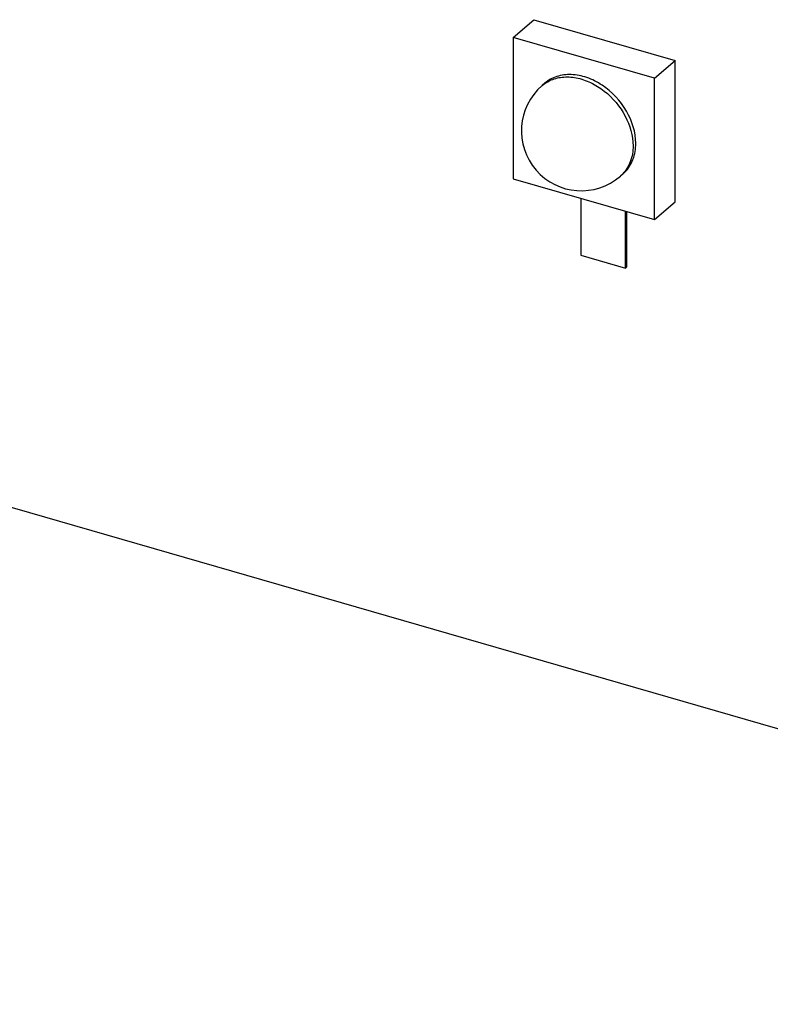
# Model space of a CAD drawing. Header units: millimetres. Extents: x 0 to 210, y 0 to 297.
# Tile 20 of 28: x 66.89 to 72.41, y 230.19 to 237.43. Entities that reach past the tile are written whole.
import ezdxf

# ---------------------------------------------------------------- set-up
doc = ezdxf.new("R2010")
doc.units = ezdxf.units.MM
doc.header["$LTSCALE"] = 19.36
doc.layers.get('0').update_dxf_attribs({"linetype": 'CONTINUOUS'})

msp = doc.modelspace()

# ---------------------------------------------------------------- linework, layer by layer
at = {"color": 7, "linetype": 'Continuous'}
for p, q in [((70.52189, 237.29746), (70.67229, 237.42771)), ((70.67229, 237.42771), (71.71152, 237.12771)), ((70.52189, 237.29746), (70.52189, 236.25823)), ((71.56112, 236.99746), (70.52189, 237.29746)), ((71.56112, 236.99746), (71.71152, 237.12771)), ((71.71152, 236.08848), (71.71152, 237.12771)), ((71.56112, 235.95823), (71.56112, 236.99746)), ((70.75346, 236.96045), (70.73346, 236.94313)), ((71.32955, 236.29524), (71.30955, 236.27792)), ((70.52189, 236.25823), (71.56112, 235.95823)), ((71.01736, 236.1152), (71.01736, 235.69708)), ((71.56112, 235.95823), (71.71152, 236.08848)), ((71.34645, 235.60208), (71.34645, 236.0202)), ((71.35645, 235.61074), (71.35645, 236.01731)), ((137.1484, 213.54385), (59.89893, 235.84385)), ((71.01736, 235.69708), (71.34645, 235.60208)), ((71.35645, 235.61074), (71.34645, 235.60208))]:
    msp.add_line(p, q, dxfattribs=at)
for centre, radius, start, end in [((71.02148, 236.61053), 0.43997, 130.901008, 310.892689), ((71.16675, 236.48312), 0.2486, 310.908707, 314.964605)]:
    msp.add_arc(centre, radius, start, end, dxfattribs=at)
at = {"color": 9, "linetype": 'Continuous'}
msp.add_arc((71.14673, 236.46581), 0.24862, 310.910438, 315.416525, dxfattribs=at)
at = {"color": 7, "linetype": 'Continuous'}
for points, knots in [([(71.42255, 236.51784), (71.42255, 236.60004), (71.36816, 236.77017), (71.2183, 236.92963), (71.06666, 237.00663), (70.95078, 237.03018), (70.84129, 237.01702), (70.77882, 236.98242), (70.75346, 236.96045)], [0, 0, 0, 0, 0.2569379, 0.5308013, 0.6620243, 0.7836199, 0.8951191, 1, 1, 1, 1]), ([(71.34243, 236.30723), (71.36847, 236.33324), (71.41055, 236.40046), (71.42255, 236.47804), (71.42255, 236.51784)], [0, 0, 0, 0, 0.4804605, 1, 1, 1, 1])]:
    msp.add_open_spline(points, degree=3, knots=knots, dxfattribs=at)
at = {"color": 9, "linetype": 'Continuous'}
for points, knots in [([(70.78954, 236.97979), (70.81822, 236.99352), (70.88355, 237.01094), (70.98786, 237.0047), (71.09376, 236.96876), (71.22766, 236.88481), (71.35687, 236.73167), (71.40255, 236.57561), (71.40255, 236.50052)], [0, 0, 0, 0, 0.1066937, 0.2216597, 0.3459578, 0.4779002, 0.7480937, 1, 1, 1, 1]), ([(71.40255, 236.50052), (71.40255, 236.46106), (71.39076, 236.38415), (71.34943, 236.31729), (71.32381, 236.29129)], [0, 0, 0, 0, 0.5194728, 1, 1, 1, 1])]:
    msp.add_open_spline(points, degree=3, knots=knots, dxfattribs=at)
msp.add_open_spline([(70.73346, 236.94313), (70.75034, 236.95775), (70.76939, 236.97015), (70.78954, 236.97979)], degree=3, dxfattribs=at)

doc.saveas('drawing.dxf')
